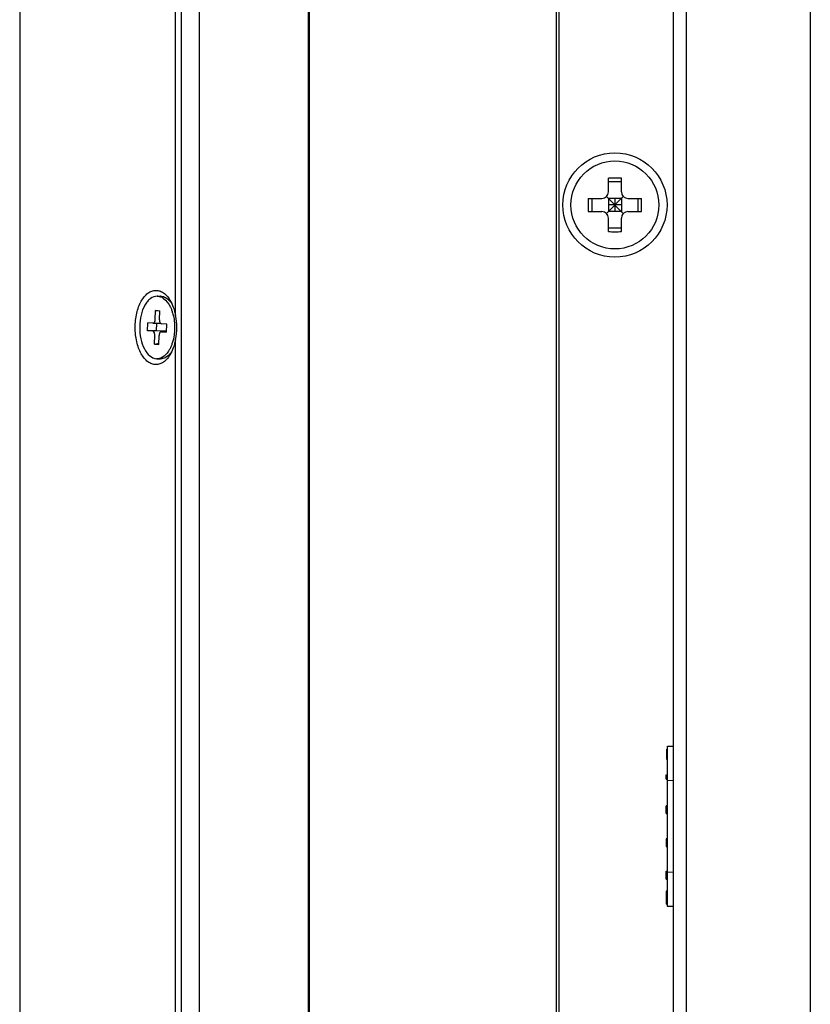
# Model space of a CAD drawing. Header units: millimetres. Extents: x 0 to 594, y 0 to 420.
# Tile 41 of 56: x 296 to 321, y 95 to 125. Entities that reach past the tile are written whole.
import ezdxf

# ---------------------------------------------------------------- set-up
doc = ezdxf.new("R2010")
doc.units = ezdxf.units.MM
doc.header["$LTSCALE"] = 32.67
doc.layers.add('00_COMPONENTS', color=7, linetype='CONTINUOUS')

msp = doc.modelspace()

# ---------------------------------------------------------------- linework, layer by layer
at = {"layer": '00_COMPONENTS', "color": 7}
for p, q in [((320.6595, 294.5708), (320.6595, 64.9484)), ((296.384, 291.2088), (296.384, 68.3104)), ((301.3373, 288.1708), (301.3373, 71.3484)), ((301.9011, 71.3484), (301.9011, 288.1708)), ((305.2504, 71.3484), (305.2504, 288.1708)), ((305.2827, 71.3484), (305.2827, 288.1708)), ((316.4595, 74.4284), (316.4595, 285.0908)), ((316.8595, 74.4284), (316.8595, 285.0908)), ((312.8595, 283.7708), (312.8595, 75.7484)), ((312.9395, 283.7708), (312.9395, 75.7484)), ((301.1707, 116.1245), (301.1707, 147.3946)), ((314.4595, 119.9196), (314.4595, 120.3383)), ((314.8595, 119.9196), (314.8595, 120.3383)), ((314.8595, 120.2283), (314.4595, 120.2283)), ((313.8408, 119.7196), (314.2595, 119.7196)), ((313.9507, 119.7196), (313.9507, 119.3196)), ((314.4009, 119.7781), (314.9181, 119.261)), ((314.4009, 119.261), (314.9181, 119.7781)), ((314.8595, 119.7196), (314.4595, 119.7196)), ((314.4595, 119.7196), (314.4595, 119.3196)), ((314.6595, 119.7196), (314.6595, 119.3196)), ((314.8595, 119.7196), (314.8595, 119.3196)), ((315.0595, 119.7196), (315.4782, 119.7196)), ((315.3683, 119.7196), (315.3683, 119.3196)), ((314.8595, 119.5196), (314.4595, 119.5196)), ((313.8408, 119.3196), (314.2595, 119.3196)), ((314.8595, 119.3196), (314.4595, 119.3196)), ((314.4595, 118.7008), (314.4595, 119.1196)), ((314.8595, 118.7008), (314.8595, 119.1196)), ((315.0595, 119.3196), (315.4782, 119.3196)), ((314.8595, 118.8108), (314.4595, 118.8108)), ((300.6049, 116.7196), (300.7095, 116.7196)), ((300.6268, 116.7188), (300.6049, 116.7185)), ((300.7314, 116.7188), (300.7095, 116.7196)), ((300.5433, 116.0043), (300.5497, 116.284)), ((300.5497, 116.284), (300.6838, 116.2742)), ((300.68, 116.2562), (300.5497, 116.284)), ((300.6774, 115.9945), (300.6838, 116.2742)), ((300.3116, 115.6609), (300.3171, 115.9007)), ((300.4735, 115.8893), (300.3171, 115.9007)), ((300.4735, 115.8893), (300.4763, 115.8893)), ((300.4763, 115.8892), (300.7079, 115.8892)), ((300.5884, 115.6587), (300.5936, 115.8892)), ((300.8982, 115.8582), (300.7417, 115.8697)), ((300.8927, 115.6184), (300.8982, 115.8582)), ((300.4681, 115.6495), (300.3116, 115.6609)), ((300.5884, 115.6587), (300.3116, 115.6609)), ((300.526, 115.2449), (300.5324, 115.5247)), ((300.8242, 115.6495), (300.5884, 115.6587)), ((300.6601, 115.2351), (300.6665, 115.5149)), ((300.7335, 115.63), (300.8927, 115.63)), ((300.7362, 115.6299), (300.7335, 115.6298)), ((300.8927, 115.6184), (300.7362, 115.6299)), ((300.526, 115.2449), (300.6609, 115.2734)), ((300.526, 115.2449), (300.6601, 115.2351)), ((301.1707, 84.1245), (301.1707, 115.3946)), ((300.6049, 114.8006), (300.583, 114.8004)), ((300.6049, 114.7996), (300.7095, 114.7996)), ((316.2775, 102.8182), (316.2575, 102.8182)), ((316.2575, 102.5015), (316.2575, 102.8182)), ((316.2775, 102.783), (316.2575, 102.783)), ((316.2775, 102.7654), (316.2575, 102.7654)), ((316.2775, 102.9134), (316.4595, 102.9134)), ((316.2775, 97.9834), (316.2775, 102.9134)), ((316.2775, 102.6598), (316.2575, 102.6598)), ((316.2775, 102.5543), (316.2575, 102.5543)), ((316.2775, 102.5367), (316.2575, 102.5367)), ((316.2775, 102.5015), (316.2575, 102.5015)), ((316.2375, 102.0313), (316.2775, 102.0313)), ((316.2375, 101.9005), (316.2375, 102.0313)), ((316.2775, 101.9287), (316.2375, 101.9287)), ((316.2375, 101.9005), (316.2775, 101.9005)), ((316.2775, 101.8584), (316.4595, 101.8672)), ((316.2775, 101.0775), (316.2375, 101.0775)), ((316.2375, 100.8428), (316.2375, 101.0775)), ((316.2375, 101.0692), (316.2775, 101.0692)), ((316.2375, 100.8432), (316.2775, 100.8432)), ((316.2375, 100.8428), (316.2775, 100.8428)), ((316.2775, 100.0663), (316.2375, 100.0663)), ((316.2375, 100.0663), (316.2375, 99.8513)), ((316.2375, 100.0619), (316.2775, 100.0619)), ((316.2375, 99.8513), (316.2775, 99.8513)), ((316.2375, 99.8487), (316.2375, 99.8338)), ((316.2375, 99.8338), (316.2775, 99.8338)), ((316.2375, 99.0762), (316.2775, 99.0762)), ((316.2375, 98.8307), (316.2375, 99.0762)), ((316.2375, 98.9142), (316.2775, 98.9142)), ((316.2375, 98.8786), (316.2775, 98.8786)), ((316.2375, 98.8307), (316.2775, 98.8307)), ((316.4595, 99.0295), (316.2775, 99.0384)), ((316.2775, 98.4594), (316.2375, 98.4594)), ((316.2375, 98.4594), (316.2375, 98.0543)), ((316.2775, 98.4563), (316.2375, 98.4563)), ((316.2775, 98.4536), (316.2375, 98.4536)), ((316.2775, 98.4461), (316.2375, 98.4461)), ((316.2775, 98.4347), (316.2375, 98.4347)), ((316.2775, 98.4201), (316.2375, 98.4201)), ((316.2775, 98.4031), (316.2375, 98.4031)), ((316.2775, 98.3845), (316.2375, 98.3845)), ((316.2775, 98.3651), (316.2375, 98.3651)), ((316.2775, 98.3457), (316.2375, 98.3457)), ((316.2775, 98.32), (316.2375, 98.32)), ((316.2775, 98.2979), (316.2375, 98.2979)), ((316.2775, 98.2803), (316.2375, 98.2803)), ((316.2775, 98.268), (316.2375, 98.268)), ((316.2775, 98.2645), (316.2375, 98.2645)), ((316.2775, 98.2603), (316.2375, 98.2603)), ((316.2775, 98.2562), (316.2375, 98.2562)), ((316.2775, 98.2364), (316.2375, 98.2364)), ((316.2775, 98.2122), (316.2375, 98.2122)), ((316.2775, 98.1853), (316.2375, 98.1853)), ((316.2775, 98.1577), (316.2375, 98.1577)), ((316.2775, 98.1312), (316.2375, 98.1312)), ((316.2775, 98.1113), (316.2375, 98.1113)), ((316.2775, 98.0942), (316.2375, 98.0942)), ((316.2775, 98.0801), (316.2375, 98.0801)), ((316.2775, 98.0689), (316.2375, 98.0689)), ((316.2775, 98.0609), (316.2375, 98.0609)), ((316.2775, 98.056), (316.2375, 98.056)), ((316.2775, 98.0543), (316.2375, 98.0543)), ((316.4595, 97.9834), (316.2775, 97.9834))]:
    msp.add_line(p, q, dxfattribs=at)
for radius in [1.6, 1.35]:
    msp.add_circle((314.6595, 119.5196), radius, dxfattribs=at)
for centre, radius, start, end in [((314.6481, 88.9881), 31.3508, 89.97917, 90.34468), ((314.6709, 88.9881), 31.3508, 89.65532, 90.02083), ((345.1912, 119.5196), 31.3511, 179.63449, 180.36551), ((314.2595, 119.9196), 0.2, 270, 360), ((315.0595, 119.9196), 0.2, 180, 270), ((284.1278, 119.5196), 31.3511, 359.63449, 0.36551), ((314.2595, 119.1196), 0.2, 0, 90), ((315.0595, 119.1196), 0.2, 90, 180), ((314.6481, 150.0511), 31.3508, 269.65532, 270.02083), ((314.6709, 150.0511), 31.3508, 269.97917, 270.34468), ((300.592, 116.3741), 0.3472, 67.65518, 71.10423), ((300.5542, 116.1787), 0.591, 41.53332, 43.61716), ((299.8903, 115.859), 1.2393, 17.68309, 20.64672), ((299.8282, 115.8389), 1.3047, 16.30725, 17.69758), ((299.8865, 115.6602), 1.243, 340.5337, 341.93674)]:
    msp.add_arc(centre, radius, start, end, dxfattribs=at)
msp.add_ellipse((300.8215, 115.5296), major_axis=(0.1213, -0.0292), ratio=0.9593847, start_param=1.2371054, end_param=1.7753503, dxfattribs=at)
for points, knots in [([(300.5668, 114.6196), (300.5459, 114.6196), (300.5035, 114.6233), (300.4186, 114.6461), (300.3144, 114.7046), (300.2042, 114.8131), (300.1086, 114.9565), (300.0307, 115.1296), (299.9728, 115.326), (299.9373, 115.5386), (299.9253, 115.7596), (299.9373, 115.9805), (299.9728, 116.1931), (300.0307, 116.3896), (300.1086, 116.5626), (300.2042, 116.706), (300.3144, 116.8145), (300.4186, 116.873), (300.5035, 116.8958), (300.5459, 116.8996), (300.5668, 116.8996)], [0, 0, 0, 0, 0.0220513, 0.0445587, 0.0923878, 0.1459868, 0.2062986, 0.2731204, 0.3454379, 0.4216943, 0.5, 0.5783057, 0.6545621, 0.7268796, 0.7937014, 0.8540132, 0.9076122, 0.9554413, 0.9779487, 1, 1, 1, 1]), ([(300.6049, 116.7195), (300.5332, 116.7193), (300.4187, 116.6735), (300.3031, 116.5606), (300.1911, 116.3955), (300.0963, 116.1306), (300.0554, 115.7786), (300.0885, 115.4234), (300.1914, 115.1132), (300.3523, 114.8833), (300.5103, 114.8057), (300.583, 114.8004)], [0, 0, 0, 0, 0.0910184, 0.144501, 0.2045655, 0.3426628, 0.496659, 0.6515049, 0.7918357, 0.9075558, 1, 1, 1, 1]), ([(300.5668, 116.8996), (300.6064, 116.8996), (300.689, 116.8854), (300.8047, 116.8243), (300.9104, 116.7275), (300.9693, 116.6461), (300.9968, 116.6012)], [0, 0, 0, 0, 0.2180187, 0.4511687, 0.7101818, 1, 1, 1, 1]), ([(300.724, 116.6953), (300.7514, 116.684), (300.8703, 116.6168), (300.9537, 116.5003), (301.0016, 116.4062)], [0, 0, 0, 0, 0.2192619, 1, 1, 1, 1]), ([(300.7314, 116.7188), (300.7763, 116.7155), (300.8709, 116.6851), (300.9468, 116.6235), (300.9821, 116.5865)], [0, 0, 0, 0, 0.4683745, 1, 1, 1, 1]), ([(300.9966, 116.5706), (301.0021, 116.5645), (301.0239, 116.5388), (301.0438, 116.5114), (301.0578, 116.49)], [0, 0, 0, 0, 0.2422645, 1, 1, 1, 1]), ([(300.9968, 116.6012), (301.0389, 116.5324), (301.1105, 116.377), (301.1542, 116.2121), (301.1707, 116.1245)], [0, 0, 0, 0, 0.4750988, 1, 1, 1, 1]), ([(301.0016, 116.4062), (301.0061, 116.3975), (301.0238, 116.3615), (301.0394, 116.3244), (301.0501, 116.296)], [0, 0, 0, 0, 0.2438622, 1, 1, 1, 1]), ([(301.0804, 116.2052), (301.0936, 116.1601), (301.1382, 115.9706), (301.1481, 115.7732), (301.1365, 115.6262)], [0, 0, 0, 0, 0.241609, 1, 1, 1, 1]), ([(300.4763, 115.8892), (300.4851, 115.8892), (300.5111, 115.8997), (300.5363, 115.9436), (300.5428, 115.9825), (300.5433, 116.0043)], [0, 0, 0, 0, 0.1846857, 0.5440633, 1, 1, 1, 1]), ([(300.6774, 115.9945), (300.6771, 115.979), (300.6798, 115.9333), (300.7088, 115.8721), (300.7417, 115.8697)], [0, 0, 0, 0, 0.3189425, 1, 1, 1, 1]), ([(300.5324, 115.5247), (300.5327, 115.5401), (300.53, 115.5858), (300.501, 115.6471), (300.4681, 115.6495)], [0, 0, 0, 0, 0.3189425, 1, 1, 1, 1]), ([(300.7335, 115.63), (300.7247, 115.6299), (300.6987, 115.6194), (300.6735, 115.5755), (300.667, 115.5367), (300.6665, 115.5149)], [0, 0, 0, 0, 0.1846857, 0.5440633, 1, 1, 1, 1]), ([(301.1365, 115.6262), (301.134, 115.5955), (301.1213, 115.4767), (301.0957, 115.3591), (301.0682, 115.2748)], [0, 0, 0, 0, 0.2577901, 1, 1, 1, 1]), ([(301.1707, 115.3946), (301.1542, 115.307), (301.1105, 115.1421), (301.0389, 114.9867), (300.9968, 114.9179)], [0, 0, 0, 0, 0.5249012, 1, 1, 1, 1]), ([(301.0584, 115.246), (301.0543, 115.2344), (301.0378, 115.1897), (301.0184, 115.1459), (301.0023, 115.1143)], [0, 0, 0, 0, 0.2571685, 1, 1, 1, 1]), ([(300.9968, 114.9179), (300.9693, 114.873), (300.9104, 114.7916), (300.8047, 114.6948), (300.689, 114.6338), (300.6064, 114.6196), (300.5668, 114.6196)], [0, 0, 0, 0, 0.2898182, 0.5488313, 0.7819813, 1, 1, 1, 1]), ([(300.7712, 114.8472), (300.7639, 114.843), (300.7352, 114.8275), (300.7044, 114.8157), (300.6809, 114.8096)], [0, 0, 0, 0, 0.257854, 1, 1, 1, 1]), ([(300.9802, 114.9306), (300.9426, 114.8913), (300.8604, 114.8265), (300.7574, 114.7997), (300.7095, 114.7996)], [0, 0, 0, 0, 0.5314264, 1, 1, 1, 1]), ([(301.0023, 115.1143), (300.9873, 115.0846), (300.9286, 114.982), (300.845, 114.89), (300.7712, 114.8472)], [0, 0, 0, 0, 0.2803375, 1, 1, 1, 1]), ([(301.056, 115.0265), (301.0502, 115.0176), (301.0271, 114.9841), (301.0011, 114.9524), (300.9802, 114.9306)], [0, 0, 0, 0, 0.2597365, 1, 1, 1, 1])]:
    msp.add_open_spline(points, degree=3, knots=knots, dxfattribs=at)
for points in [[(300.6268, 116.7188), (300.6532, 116.7168), (300.6794, 116.7112), (300.7044, 116.7026)], [(301.1707, 115.3946), (301.198, 115.514), (301.2268, 115.7596), (301.198, 116.0051), (301.1707, 116.1245)], [(300.6809, 114.8096), (300.6562, 114.8032), (300.6304, 114.7997), (300.6049, 114.7996)]]:
    msp.add_open_spline(points, degree=3, dxfattribs=at)

doc.saveas('drawing.dxf')
